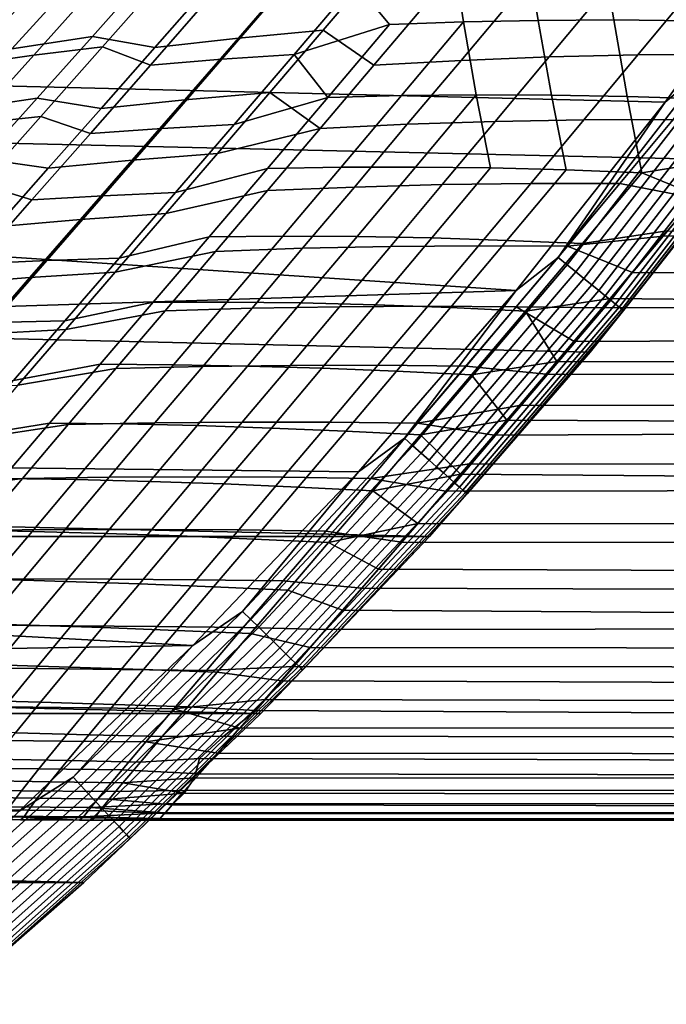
# Model space of a CAD drawing. Header units: metres. Extents: x -28 to 70, y -212 to 28.
# Tile 131 of 239: x 18.19 to 21.55, y -20.96 to -15.84. Entities that reach past the tile are written whole.
import ezdxf

# ---------------------------------------------------------------- set-up
doc = ezdxf.new("R2010")
doc.units = ezdxf.units.M
doc.layers.add('solid_10_261_102_XXX', color=7, linetype='CONTINUOUS')

msp = doc.modelspace()

# ---------------------------------------------------------------- linework, layer by layer
at = {"layer": 'solid_10_261_102_XXX'}
for points in [[(21.94552, -16.572386, -5), (-22.687424, -15.541261, -5), (-23.381018, -14.476808, -5), (22.687424, -15.541261, -5)], [(21.546267, -16.271399), (22.274723, -15.258988), (15.743198, -15.367227), (14.982368, -16.109892)], [(21.746473, -16.104317, -0.003646), (22.274723, -15.258988), (21.546267, -16.271399)], [(19.935822, -15.650538, 100.972916), (20.43961, -15.481333, 100.911186), (20.498631, -15.85404, 101.517914), (20.114014, -15.868009, 101.408737)], [(20.43961, -15.481333, 100.911186), (20.825016, -15.463299, 101.019066), (20.887249, -15.84595, 101.612221), (20.498631, -15.85404, 101.517914)], [(20.825016, -15.463299, 101.019066), (21.214722, -15.451278, 101.111412), (21.279448, -15.8437, 101.691208), (20.887249, -15.84595, 101.612221)], [(21.214722, -15.451278, 101.111412), (21.608295, -15.445252, 101.187737), (21.674797, -15.847253, 101.754417), (21.279448, -15.8437, 101.691208)], [(21.156691, -17.568279, -5), (-21.94552, -16.572386, -5), (-22.687424, -15.541261, -5), (21.94552, -16.572386, -5)], [(19.610573, -15.612009, 127.233627), (19.329432, -15.93749, 126.800285), (19.770046, -15.896045, 126.666481), (20.050312, -15.567261, 127.097153)], [(20.050312, -15.567261, 127.097153), (19.770046, -15.896045, 126.666481), (20.03377, -16.078386, 126.257515), (20.316799, -15.743554, 126.706375)], [(18.445301, -15.67106, 127.911087), (18.152786, -15.994105, 127.464355), (18.570616, -15.929144, 127.279221), (18.86105, -15.602577, 127.721306)], [(18.265701, -16.026962, 100.655853), (18.592016, -15.661941, 100.155861), (18.94957, -15.613857, 100.333992), (18.624031, -15.983322, 100.832405)], [(18.86105, -15.602577, 127.721306), (18.570616, -15.929144, 127.279221), (18.895594, -15.986402, 126.95137), (19.178001, -15.664326, 127.3881)], [(18.94957, -15.613857, 100.333992), (19.190401, -15.71359, 100.68396), (18.872946, -16.077724, 101.180641), (18.624031, -15.983322, 100.832405)], [(19.178001, -15.664326, 127.3881), (18.895594, -15.986402, 126.95137), (19.329432, -15.93749, 126.800285), (19.610573, -15.612009, 127.233627)], [(18.038561, -15.746798, 128.116669), (17.743572, -16.066307, 127.664688), (18.152786, -15.994105, 127.464355), (18.445301, -15.67106, 127.911087)], [(17.913816, -16.076401, 100.467384), (18.24122, -15.715836, 99.965309), (18.592016, -15.661941, 100.155861), (18.265701, -16.026962, 100.655853)], [(18.872946, -16.077724, 101.180641), (19.190401, -15.71359, 100.68396), (19.560373, -15.679046, 100.835381), (19.243069, -16.04748, 101.331505)], [(19.243069, -16.04748, 101.331505), (19.560373, -15.679046, 100.835381), (19.935822, -15.650538, 100.972916), (19.618349, -16.02318, 101.46907)], [(19.618349, -16.02318, 101.46907), (19.935822, -15.650538, 100.972916), (20.114014, -15.868009, 101.408737)], [(20.769091, -15.715711, 126.608696), (20.486158, -16.05361, 126.161133), (20.943247, -16.035892, 126.083443), (21.226442, -15.695139, 126.530586)], [(21.226442, -15.695139, 126.530586), (20.943247, -16.035892, 126.083443), (21.404423, -16.025126, 126.02507), (21.688238, -15.681756, 126.472702)], [(21.688238, -15.681756, 126.472702), (21.404423, -16.025126, 126.02507), (21.869085, -16.021198, 125.986649), (22.153852, -15.675478, 126.43573)], [(17.568762, -16.131557, 100.267532), (17.897566, -15.775448, 99.762917), (18.24122, -15.715836, 99.965309), (17.913816, -16.076401, 100.467384)], [(20.316799, -15.743554, 126.706375), (20.03377, -16.078386, 126.257515), (20.486158, -16.05361, 126.161133), (20.769091, -15.715711, 126.608696)], [(20.498631, -15.85404, 101.517914), (20.887249, -15.84595, 101.612221), (20.955553, -16.233606, 102.21801), (20.564747, -16.232286, 102.136353)], [(20.887249, -15.84595, 101.612221), (21.279448, -15.8437, 101.691208), (21.349218, -16.240498, 102.28466), (20.955553, -16.233606, 102.21801)], [(21.279448, -15.8437, 101.691208), (21.674797, -15.847253, 101.754417), (21.745327, -16.252897, 102.335876), (21.349218, -16.240498, 102.28466)], [(19.329432, -15.93749, 126.800285), (19.051544, -16.257675, 126.347984), (19.493002, -16.219599, 126.217186), (19.770046, -15.896045, 126.666481)], [(19.770046, -15.896045, 126.666481), (19.493002, -16.219599, 126.217186), (19.754564, -16.407417, 125.78875), (20.03377, -16.078386, 126.257515)], [(19.618349, -16.02318, 101.46907), (20.114014, -15.868009, 101.408737), (19.793383, -16.246595, 101.929688)], [(19.793383, -16.246595, 101.929688), (20.114014, -15.868009, 101.408737), (20.498631, -15.85404, 101.517914), (20.177217, -16.236595, 102.040108)], [(20.177217, -16.236595, 102.040108), (20.498631, -15.85404, 101.517914), (20.564747, -16.232286, 102.136353)], [(18.152786, -15.994105, 127.464355), (17.863331, -16.311354, 126.997208), (18.283264, -16.250122, 126.817169), (18.570616, -15.929144, 127.279221)], [(18.570616, -15.929144, 127.279221), (18.283264, -16.250122, 126.817169), (18.616461, -16.303074, 126.495308), (18.895594, -15.986402, 126.95137)], [(18.895594, -15.986402, 126.95137), (18.616461, -16.303074, 126.495308), (19.051544, -16.257675, 126.347984), (19.329432, -15.93749, 126.800285)], [(17.944118, -16.38369, 101.180084), (18.265701, -16.026962, 100.655853), (18.624031, -15.983322, 100.832405), (18.303299, -16.344614, 101.354813)], [(18.624031, -15.983322, 100.832405), (18.872946, -16.077724, 101.180641), (18.560993, -16.43334, 101.699814), (18.303299, -16.344614, 101.354813)], [(17.591055, -16.428509, 100.993958), (17.913816, -16.076401, 100.467384), (18.265701, -16.026962, 100.655853), (17.944118, -16.38369, 101.180084)], [(18.560993, -16.43334, 101.699814), (18.872946, -16.077724, 101.180641), (19.243069, -16.04748, 101.331505), (18.931332, -16.407394, 101.849907)], [(18.931332, -16.407394, 101.849907), (19.243069, -16.04748, 101.331505), (19.618349, -16.02318, 101.46907), (19.306498, -16.38726, 101.98732)], [(19.306498, -16.38726, 101.98732), (19.618349, -16.02318, 101.46907), (19.793383, -16.246595, 101.929688)], [(20.03377, -16.078386, 126.257515), (19.754564, -16.407417, 125.78875), (20.206978, -16.385656, 125.693962), (20.486158, -16.05361, 126.161133)], [(20.486158, -16.05361, 126.161133), (20.206978, -16.385656, 125.693962), (20.66371, -16.370689, 125.616943), (20.943247, -16.035892, 126.083443)], [(20.943247, -16.035892, 126.083443), (20.66371, -16.370689, 125.616943), (21.12417, -16.362379, 125.558281), (21.404423, -16.025126, 126.02507)], [(21.404423, -16.025126, 126.02507), (21.12417, -16.362379, 125.558281), (21.587767, -16.360584, 125.51857), (21.869085, -16.021198, 125.986649)], [(20.990955, -17.07741, -0.003646), (21.746473, -16.104317, -0.003646), (21.546267, -16.271399)], [(21.037071, -17.114925, -0.014544), (21.794249, -16.139696, -0.014544), (21.746473, -16.104317, -0.003646), (20.990955, -17.07741, -0.003646)], [(20.77183, -17.249088), (21.546267, -16.271399), (14.982368, -16.109892), (14.186542, -16.814932)], [(21.081827, -17.151339, -0.032535), (21.840616, -16.174034, -0.032535), (21.794249, -16.139696, -0.014544), (21.037071, -17.114925, -0.014544)], [(21.124575, -17.186117, -0.057356), (21.884903, -16.206829, -0.057356), (21.840616, -16.174034, -0.032535), (21.081827, -17.151339, -0.032535)], [(21.164686, -17.21875, -0.088645), (21.926456, -16.237602, -0.088645), (21.884903, -16.206829, -0.057356), (21.124575, -17.186117, -0.057356)], [(17.863331, -16.311354, 126.997208), (17.577877, -16.62233, 126.508087), (17.99991, -16.565008, 126.333649), (18.283264, -16.250122, 126.817169)], [(18.283264, -16.250122, 126.817169), (17.99991, -16.565008, 126.333649), (18.341444, -16.613848, 126.018524), (18.616461, -16.303074, 126.495308)], [(18.616461, -16.303074, 126.495308), (18.341444, -16.613848, 126.018524), (18.777731, -16.572048, 125.875374), (19.051544, -16.257675, 126.347984)], [(19.051544, -16.257675, 126.347984), (18.777731, -16.572048, 125.875374), (19.219975, -16.53738, 125.747955), (19.493002, -16.219599, 126.217186)], [(19.002693, -16.740452, 102.526085), (19.306498, -16.38726, 101.98732), (19.793383, -16.246595, 101.929688), (19.480326, -16.614532, 102.472244)], [(19.493002, -16.219599, 126.217186), (19.219975, -16.53738, 125.747955), (19.754564, -16.407417, 125.78875)], [(19.480326, -16.614532, 102.472244), (19.793383, -16.246595, 101.929688), (20.177217, -16.236595, 102.040108), (19.863457, -16.608278, 102.583656)], [(19.863457, -16.608278, 102.583656), (20.177217, -16.236595, 102.040108), (20.564747, -16.232286, 102.136353), (20.249964, -16.607475, 102.681641)], [(20.249964, -16.607475, 102.681641), (20.564747, -16.232286, 102.136353), (20.639437, -16.61204, 102.765793)], [(20.564747, -16.232286, 102.136353), (20.955553, -16.233606, 102.21801), (21.031469, -16.621887, 102.835732), (20.639437, -16.61204, 102.765793)], [(20.955553, -16.233606, 102.21801), (21.349218, -16.240498, 102.28466), (21.42565, -16.63693, 102.891068), (21.031469, -16.621887, 102.835732)], [(21.201576, -17.248762, -0.125945), (21.964674, -16.265905, -0.125945), (21.926456, -16.237602, -0.088645), (21.164686, -17.21875, -0.088645)], [(21.349218, -16.240498, 102.28466), (21.745327, -16.252897, 102.335876), (21.872591, -16.564007, 102.791359), (21.42565, -16.63693, 102.891068)], [(20.990955, -17.07741, -0.003646), (21.546267, -16.271399), (20.77183, -17.249088)], [(21.234705, -17.275715, -0.16871), (21.998997, -16.291323, -0.16871), (21.964674, -16.265905, -0.125945), (21.201576, -17.248762, -0.125945)], [(21.26359, -17.299213, -0.216316), (22.028921, -16.313482, -0.216316), (21.998997, -16.291323, -0.16871), (21.234705, -17.275715, -0.16871)], [(21.287807, -17.318916, -0.268066), (22.05401, -16.332062, -0.268066), (22.028921, -16.313482, -0.216316), (21.26359, -17.299213, -0.216316)], [(17.629572, -16.730202, 101.727631), (17.944118, -16.38369, 101.180084), (18.303299, -16.344614, 101.354813), (17.989735, -16.695688, 101.900131)], [(18.303299, -16.344614, 101.354813), (18.560993, -16.43334, 101.699814), (18.256853, -16.778358, 102.240257), (17.989735, -16.695688, 101.900131)], [(20.66371, -16.370689, 125.616943), (20.388632, -16.698887, 125.12986), (20.848263, -16.69285, 125.071175), (21.12417, -16.362379, 125.558281)], [(21.12417, -16.362379, 125.558281), (20.848263, -16.69285, 125.071175), (21.310675, -16.692953, 125.030396), (21.587767, -16.360584, 125.51857)], [(21.307005, -17.334536, -0.323206), (22.073898, -16.34679, -0.323206), (22.05401, -16.332062, -0.268066), (21.287807, -17.318916, -0.268066)], [(21.320902, -17.34584, -0.380929), (22.088295, -16.357452, -0.380929), (22.073898, -16.34679, -0.323206), (21.307005, -17.334536, -0.323206)], [(21.587767, -16.360584, 125.51857), (21.310675, -16.692953, 125.030396), (21.70225, -16.768997, 124.899574), (21.872952, -16.564764, 125.207527)], [(21.329294, -17.352669, -0.440391), (22.096991, -16.363892, -0.440391), (22.088295, -16.357452, -0.380929), (21.320902, -17.34584, -0.380929)], [(21.329294, -17.352669, -0.440391), (21.945471, -16.572454, -0.5), (22.096991, -16.363892, -0.440391)], [(18.256853, -16.778358, 102.240257), (18.560993, -16.43334, 101.699814), (18.931332, -16.407394, 101.849907), (18.627527, -16.756586, 102.389191)], [(18.627527, -16.756586, 102.389191), (18.931332, -16.407394, 101.849907), (19.306498, -16.38726, 101.98732), (19.002693, -16.740452, 102.526085)], [(18.951763, -16.848846, 125.257484), (19.480011, -16.730051, 125.298759), (19.754564, -16.407417, 125.78875), (19.219975, -16.53738, 125.747955)], [(19.754564, -16.407417, 125.78875), (19.480011, -16.730051, 125.298759), (19.932356, -16.711231, 125.205902), (20.206978, -16.385656, 125.693962)], [(20.206978, -16.385656, 125.693962), (19.932356, -16.711231, 125.205902), (20.388632, -16.698887, 125.12986), (20.66371, -16.370689, 125.616943)], [(17.99991, -16.565008, 126.333649), (17.721466, -16.873302, 125.827126), (18.071381, -16.918228, 125.519623), (18.341444, -16.613848, 126.018524)], [(18.777731, -16.572048, 125.875374), (18.508808, -16.880091, 125.381104), (18.951763, -16.848846, 125.257484), (19.219975, -16.53738, 125.747955)], [(21.42565, -16.63693, 102.891068), (21.872591, -16.564007, 102.791359), (21.712231, -16.75495, 103.078842)], [(20.322767, -18.526602, -5), (-21.156691, -17.568279, -5), (-21.94552, -16.572386, -5), (21.156691, -17.568279, -5)], [(18.341444, -16.613848, 126.018524), (18.071381, -16.918228, 125.519623), (18.508808, -16.880091, 125.381104), (18.777731, -16.572048, 125.875374)], [(18.709324, -17.080467, 103.083839), (19.002693, -16.740452, 102.526085), (19.480326, -16.614532, 102.472244), (19.177469, -16.969233, 103.034569)], [(19.177469, -16.969233, 103.034569), (19.480326, -16.614532, 102.472244), (19.863457, -16.608278, 102.583656), (19.560043, -16.966372, 103.146553)], [(19.560043, -16.966372, 103.146553), (19.863457, -16.608278, 102.583656), (20.249964, -16.607475, 102.681641), (19.945667, -16.968678, 103.245865)], [(19.945667, -16.968678, 103.245865), (20.249964, -16.607475, 102.681641), (20.639437, -16.61204, 102.765793), (20.333946, -16.976036, 103.332146)], [(20.333946, -16.976036, 103.332146), (20.639437, -16.61204, 102.765793), (21.031469, -16.621887, 102.835732), (20.724476, -16.988338, 103.405037)], [(21.945471, -16.572454, -0.5), (21.156681, -17.568291, -0.5), (21.156691, -17.568279, -5), (21.94552, -16.572386, -5)], [(21.329294, -17.352669, -0.440391), (21.156681, -17.568291, -0.5), (21.945471, -16.572454, -0.5)], [(20.724476, -16.988338, 103.405037), (21.031469, -16.621887, 102.835732), (21.42565, -16.63693, 102.891068), (21.116856, -17.005472, 103.464165)], [(21.116856, -17.005472, 103.464165), (21.42565, -16.63693, 102.891068), (21.712231, -16.75495, 103.078842), (21.557127, -16.939634, 103.367561)], [(17.989735, -16.695688, 101.900131), (18.256853, -16.778358, 102.240257), (17.962799, -17.110733, 102.800766), (17.685717, -17.034472, 102.467247)], [(19.480011, -16.730051, 125.298759), (19.210934, -17.045691, 124.786194), (19.663099, -17.029713, 124.695671), (19.932356, -16.711231, 125.205902)], [(19.932356, -16.711231, 125.205902), (19.663099, -17.029713, 124.695671), (20.118803, -17.019842, 124.620956), (20.388632, -16.698887, 125.12986)], [(20.388632, -16.698887, 125.12986), (20.118803, -17.019842, 124.620956), (20.577486, -17.015877, 124.562569), (20.848263, -16.69285, 125.071175)], [(20.848263, -16.69285, 125.071175), (20.577486, -17.015877, 124.562569), (21.038588, -17.017618, 124.521011), (21.310675, -16.692953, 125.030396)], [(21.310675, -16.692953, 125.030396), (21.038588, -17.017618, 124.521011), (21.536903, -16.966002, 124.590317), (21.70225, -16.768997, 124.899574)], [(17.962799, -17.110733, 102.800766), (18.256853, -16.778358, 102.240257), (18.627527, -16.756586, 102.389191), (18.333986, -17.092888, 102.94799)], [(18.333986, -17.092888, 102.94799), (18.627527, -16.756586, 102.389191), (19.002693, -16.740452, 102.526085), (18.709324, -17.080467, 103.083839)], [(18.689163, -17.153456, 124.744453), (19.210934, -17.045691, 124.786194), (19.480011, -16.730051, 125.298759), (18.951763, -16.848846, 125.257484)], [(21.70225, -16.768997, 124.899574), (21.536903, -16.966002, 124.590317), (68.738998, -16.782591, 124.878632)], [(20.77183, -17.249088), (14.186542, -16.814932), (13.357579, -17.480703)], [(21.536903, -16.966002, 124.590317), (21.376907, -17.155846, 124.27993), (68.738998, -17.304369, 124.027901), (68.738998, -16.782591, 124.878632)], [(18.508808, -16.880091, 125.381104), (18.245592, -17.18128, 124.863815), (18.689163, -17.153456, 124.744453), (18.951763, -16.848846, 125.257484)], [(18.071381, -16.918228, 125.519623), (17.807116, -17.215715, 124.9972), (18.245592, -17.18128, 124.863815), (18.508808, -16.880091, 125.381104)], [(18.428143, -17.405756, 103.659607), (18.709324, -17.080467, 103.083839), (19.177469, -16.969233, 103.034569), (18.887012, -17.308611, 103.615211)], [(18.887012, -17.308611, 103.615211), (19.177469, -16.969233, 103.034569), (19.560043, -16.966372, 103.146553), (19.269215, -17.308704, 103.727165)], [(19.269215, -17.308704, 103.727165), (19.560043, -16.966372, 103.146553), (19.945667, -16.968678, 103.245865), (19.654144, -17.313633, 103.82724)], [(19.654144, -17.313633, 103.82724), (19.945667, -16.968678, 103.245865), (20.333946, -16.976036, 103.332146), (20.04141, -17.323256, 103.9151)], [(20.04141, -17.323256, 103.9151), (20.333946, -16.976036, 103.332146), (20.724476, -16.988338, 103.405037), (20.430622, -17.337433, 103.990417)], [(20.821388, -17.35603, 104.052856), (21.116856, -17.005472, 103.464165), (21.557127, -16.939634, 103.367561), (21.261135, -17.290701, 103.948547)], [(21.038588, -17.017618, 124.521011), (21.376907, -17.155846, 124.27993), (21.536903, -16.966002, 124.590317)], [(21.557127, -16.939634, 103.367561), (54.200001, -17.154572, 103.717949), (54.200001, -17.638426, 104.572067), (21.261135, -17.290701, 103.948547)], [(19.663099, -17.029713, 124.695671), (19.400021, -17.340483, 124.161972), (19.855024, -17.332912, 124.089012), (20.118803, -17.019842, 124.620956)], [(20.118803, -17.019842, 124.620956), (19.855024, -17.332912, 124.089012), (20.312626, -17.330793, 124.031303), (20.577486, -17.015877, 124.562569)], [(20.577486, -17.015877, 124.562569), (20.312626, -17.330793, 124.031303), (20.772282, -17.333895, 123.989326), (21.038588, -17.017618, 124.521011)], [(20.430622, -17.337433, 103.990417), (20.724476, -16.988338, 103.405037), (21.116856, -17.005472, 103.464165), (20.821388, -17.35603, 104.052856)], [(21.038588, -17.017618, 124.521011), (20.772282, -17.333895, 123.989326), (21.222252, -17.338636, 123.968536), (21.376907, -17.155846, 124.27993)], [(18.05245, -17.414816, 103.525459), (18.333986, -17.092888, 102.94799), (18.709324, -17.080467, 103.083839), (18.428143, -17.405756, 103.659607)], [(18.432976, -17.450668, 124.207565), (18.948158, -17.353737, 124.249718), (19.210934, -17.045691, 124.786194), (18.689163, -17.153456, 124.744453)], [(19.210934, -17.045691, 124.786194), (18.948158, -17.353737, 124.249718), (19.400021, -17.340483, 124.161972), (19.663099, -17.029713, 124.695671)], [(20.191931, -18.015106, -0.003646), (20.990955, -17.07741, -0.003646), (20.77183, -17.249088)], [(20.23629, -18.054684, -0.014544), (21.037071, -17.114925, -0.014544), (20.990955, -17.07741, -0.003646), (20.191931, -18.015106, -0.003646)], [(17.680559, -17.429041, 103.38063), (17.962799, -17.110733, 102.800766), (18.333986, -17.092888, 102.94799), (18.05245, -17.414816, 103.525459)], [(20.279345, -18.093096, -0.032535), (21.081827, -17.151339, -0.032535), (21.037071, -17.114925, -0.014544), (20.23629, -18.054684, -0.014544)], [(17.807116, -17.215715, 124.9972), (17.549486, -17.505814, 124.449867), (17.988905, -17.475101, 124.322151), (18.245592, -17.18128, 124.863815)], [(18.245592, -17.18128, 124.863815), (17.988905, -17.475101, 124.322151), (18.432976, -17.450668, 124.207565), (18.689163, -17.153456, 124.744453)], [(20.320463, -18.129782, -0.057356), (21.124575, -17.186117, -0.057356), (21.081827, -17.151339, -0.032535), (20.279345, -18.093096, -0.032535)], [(21.376907, -17.155846, 124.27993), (21.222252, -17.338636, 123.968536), (68.738998, -17.304369, 124.027901)], [(20.359049, -18.164207, -0.088645), (21.164686, -17.21875, -0.088645), (21.124575, -17.186117, -0.057356), (20.320463, -18.129782, -0.057356)], [(20.394533, -18.195868, -0.125945), (21.201576, -17.248762, -0.125945), (21.164686, -17.21875, -0.088645), (20.359049, -18.164207, -0.088645)], [(19.953062, -18.189978), (20.77183, -17.249088), (13.357579, -17.480703), (12.497418, -18.105646)], [(20.191931, -18.015106, -0.003646), (20.77183, -17.249088), (19.953062, -18.189978)], [(20.426401, -18.2243, -0.16871), (21.234705, -17.275715, -0.16871), (21.201576, -17.248762, -0.125945), (20.394533, -18.195868, -0.125945)], [(20.454187, -18.24909, -0.216316), (21.26359, -17.299213, -0.216316), (21.234705, -17.275715, -0.16871), (20.426401, -18.2243, -0.16871)], [(18.160378, -17.71538, 104.252892), (18.428143, -17.405756, 103.659607), (18.887012, -17.308611, 103.615211), (18.610306, -17.631571, 104.21344)], [(18.610306, -17.631571, 104.21344), (18.887012, -17.308611, 103.615211), (19.269215, -17.308704, 103.727165), (18.992315, -17.634161, 104.324654)], [(18.992315, -17.634161, 104.324654), (19.269215, -17.308704, 103.727165), (19.654144, -17.313633, 103.82724), (19.37673, -17.641212, 104.424789)], [(19.400021, -17.340483, 124.161972), (19.143927, -17.642914, 123.603531), (19.598087, -17.637451, 123.532791), (19.855024, -17.332912, 124.089012)], [(19.37673, -17.641212, 104.424789), (19.654144, -17.313633, 103.82724), (20.04141, -17.323256, 103.9151), (19.763166, -17.652559, 104.51355)], [(19.855024, -17.332912, 124.089012), (19.598087, -17.637451, 123.532791), (20.054466, -17.636936, 123.476219), (20.312626, -17.330793, 124.031303)], [(19.763166, -17.652559, 104.51355), (20.04141, -17.323256, 103.9151), (20.430622, -17.337433, 103.990417), (20.151243, -17.668036, 104.59063)], [(20.312626, -17.330793, 124.031303), (20.054466, -17.636936, 123.476219), (20.512537, -17.6411, 123.434227), (20.772282, -17.333895, 123.989326)], [(20.477484, -18.269875, -0.268066), (21.287807, -17.318916, -0.268066), (21.26359, -17.299213, -0.216316), (20.454187, -18.24909, -0.216316)], [(20.495951, -18.28635, -0.323206), (21.307005, -17.334536, -0.323206), (21.287807, -17.318916, -0.268066), (20.477484, -18.269875, -0.268066)], [(20.509317, -18.298277, -0.380929), (21.320902, -17.34584, -0.380929), (21.307005, -17.334536, -0.323206), (20.495951, -18.28635, -0.323206)], [(20.772282, -17.333895, 123.989326), (20.512537, -17.6411, 123.434227), (20.92894, -17.683342, 123.343414), (21.072912, -17.514456, 123.656288)], [(20.772282, -17.333895, 123.989326), (21.072912, -17.514456, 123.656288), (21.222252, -17.338636, 123.968536)], [(20.821388, -17.35603, 104.052856), (21.261135, -17.290701, 103.948547), (20.983387, -17.61784, 104.533653)], [(21.072912, -17.514456, 123.656288), (20.92894, -17.683342, 123.343414), (68.738998, -17.783058, 123.152206), (68.738998, -17.304369, 124.027901)], [(20.983387, -17.61784, 104.533653), (21.261135, -17.290701, 103.948547), (54.200001, -17.638426, 104.572067)], [(21.222252, -17.338636, 123.968536), (21.072912, -17.514456, 123.656288), (68.738998, -17.304369, 124.027901)], [(18.184011, -17.739923, 123.645485), (18.692509, -17.653591, 123.687996), (18.948158, -17.353737, 124.249718), (18.432976, -17.450668, 124.207565)], [(18.948158, -17.353737, 124.249718), (18.692509, -17.653591, 123.687996), (19.143927, -17.642914, 123.603531), (19.400021, -17.340483, 124.161972)], [(20.151243, -17.668036, 104.59063), (20.430622, -17.337433, 103.990417), (20.821388, -17.35603, 104.052856), (20.540583, -17.687471, 104.655724)], [(20.517391, -18.305479, -0.440391), (21.329294, -17.352669, -0.440391), (21.320902, -17.34584, -0.380929), (20.509317, -18.298277, -0.380929)], [(20.517391, -18.305479, -0.440391), (21.156681, -17.568291, -0.5), (21.329294, -17.352669, -0.440391)], [(20.540583, -17.687471, 104.655724), (20.821388, -17.35603, 104.052856), (20.983387, -17.61784, 104.533653)], [(17.784161, -17.721451, 104.121201), (18.05245, -17.414816, 103.525459), (18.428143, -17.405756, 103.659607), (18.160378, -17.71538, 104.252892)], [(17.988905, -17.475101, 124.322151), (17.739576, -17.761015, 123.754753), (18.184011, -17.739923, 123.645485), (18.432976, -17.450668, 124.207565)], [(20.322767, -18.526602, -5), (-20.322767, -18.526602, -5), (-21.156691, -17.568279, -5)], [(21.156681, -17.568291, -0.5), (20.322742, -18.526632, -0.5), (20.322767, -18.526602, -5), (21.156691, -17.568279, -5)], [(20.517391, -18.305479, -0.440391), (20.322742, -18.526632, -0.5), (21.156681, -17.568291, -0.5)], [(17.907227, -18.008427, 104.863205), (18.160378, -17.71538, 104.252892), (18.610306, -17.631571, 104.21344), (18.348606, -17.93713, 104.828651)], [(18.348606, -17.93713, 104.828651), (18.610306, -17.631571, 104.21344), (18.992315, -17.634161, 104.324654), (18.730585, -17.941744, 104.938271)], [(18.692509, -17.653591, 123.687996), (18.445034, -17.944405, 123.099503), (18.895838, -17.936148, 123.018845), (19.143927, -17.642914, 123.603531)], [(18.730585, -17.941744, 104.938271), (18.992315, -17.634161, 104.324654), (19.37673, -17.641212, 104.424789), (19.114649, -17.950417, 105.037643)], [(19.143927, -17.642914, 123.603531), (18.895838, -17.936148, 123.018845), (19.348986, -17.932587, 122.950836), (19.598087, -17.637451, 123.532791)], [(19.114649, -17.950417, 105.037643), (19.37673, -17.641212, 104.424789), (19.763166, -17.652559, 104.51355), (19.500429, -17.96295, 105.126488)], [(19.598087, -17.637451, 123.532791), (19.348986, -17.932587, 122.950836), (19.803974, -17.933422, 122.895859), (20.054466, -17.636936, 123.476219)], [(20.054466, -17.636936, 123.476219), (19.803974, -17.933422, 122.895859), (20.260298, -17.938353, 122.854324), (20.512537, -17.6411, 123.434227)], [(20.512537, -17.6411, 123.434227), (20.260298, -17.938353, 122.854324), (20.790392, -17.845343, 123.030159), (20.92894, -17.683342, 123.343414)], [(20.540583, -17.687471, 104.655724), (20.983387, -17.61784, 104.533653), (20.724354, -17.921453, 105.121849)], [(20.983387, -17.61784, 104.533653), (54.200001, -17.638426, 104.572067), (54.200001, -18.079786, 105.448898), (20.724354, -17.921453, 105.121849)], [(17.943419, -18.02029, 123.056671), (18.445034, -17.944405, 123.099503), (18.692509, -17.653591, 123.687996), (18.184011, -17.739923, 123.645485)], [(19.500429, -17.96295, 105.126488), (19.763166, -17.652559, 104.51355), (20.151243, -17.668036, 104.59063), (19.887552, -17.979153, 105.204529)], [(19.887552, -17.979153, 105.204529), (20.151243, -17.668036, 104.59063), (20.540583, -17.687471, 104.655724), (20.275654, -17.998829, 105.271477)], [(20.275654, -17.998829, 105.271477), (20.540583, -17.687471, 104.655724), (20.724354, -17.921453, 105.121849)], [(20.92894, -17.683342, 123.343414), (20.790392, -17.845343, 123.030159), (68.738998, -17.783058, 123.152206)], [(20.657263, -18.000555, 122.716652), (20.529539, -18.149054, 122.403084), (68.738998, -18.217468, 122.253716), (68.738998, -17.783058, 123.152206)], [(20.790392, -17.845343, 123.030159), (20.657263, -18.000555, 122.716652), (68.738998, -17.783058, 123.152206)], [(20.260298, -17.938353, 122.854324), (20.657263, -18.000555, 122.716652), (20.790392, -17.845343, 123.030159)], [(17.669825, -18.284046, 105.490051), (17.907227, -18.008427, 104.863205), (18.348606, -17.93713, 104.828651), (18.103119, -18.224346, 105.460197)], [(17.712683, -18.290464, 122.439354), (18.207211, -18.224831, 122.482353), (18.445034, -17.944405, 123.099503), (17.943419, -18.02029, 123.056671)], [(18.103119, -18.224346, 105.460197), (18.348606, -17.93713, 104.828651), (18.730585, -17.941744, 104.938271), (18.485207, -18.230513, 105.567276)], [(18.445034, -17.944405, 123.099503), (18.207211, -18.224831, 122.482353), (18.657171, -18.218845, 122.405998), (18.895838, -17.936148, 123.018845)], [(18.485207, -18.230513, 105.567276), (18.730585, -17.941744, 104.938271), (19.114649, -17.950417, 105.037643), (18.869066, -18.240305, 105.66494)], [(18.895838, -17.936148, 123.018845), (18.657171, -18.218845, 122.405998), (19.109085, -18.216999, 122.341202), (19.348986, -17.932587, 122.950836)], [(19.348986, -17.932587, 122.950836), (19.109085, -18.216999, 122.341202), (19.562468, -18.218962, 122.288307), (19.803974, -17.933422, 122.895859)], [(19.803974, -17.933422, 122.895859), (19.562468, -18.218962, 122.288307), (20.016834, -18.224396, 122.247665), (20.260298, -17.938353, 122.854324)], [(20.260298, -17.938353, 122.854324), (20.016834, -18.224396, 122.247665), (20.529539, -18.149054, 122.403084), (20.657263, -18.000555, 122.716652)], [(20.275654, -17.998829, 105.271477), (20.724354, -17.921453, 105.121849), (20.483891, -18.201952, 105.71212)], [(20.724354, -17.921453, 105.121849), (54.200001, -18.079786, 105.448898), (54.200001, -18.477591, 106.346329), (20.483891, -18.201952, 105.71212)], [(18.869066, -18.240305, 105.66494), (19.114649, -17.950417, 105.037643), (19.500429, -17.96295, 105.126488), (19.254341, -18.2535, 105.75293)], [(19.254341, -18.2535, 105.75293), (19.500429, -17.96295, 105.126488), (19.887552, -17.979153, 105.204529), (19.640676, -18.269878, 105.830994)], [(19.640676, -18.269878, 105.830994), (19.887552, -17.979153, 105.204529), (20.275654, -17.998829, 105.271477), (20.027718, -18.289215, 105.898888)], [(20.027718, -18.289215, 105.898888), (20.275654, -17.998829, 105.271477), (20.483891, -18.201952, 105.71212)], [(19.351055, -18.915464, -0.003646), (20.191931, -18.015106, -0.003646), (19.953062, -18.189978)], [(19.393566, -18.95702, -0.014544), (20.23629, -18.054684, -0.014544), (20.191931, -18.015106, -0.003646), (19.351055, -18.915464, -0.003646)], [(19.434828, -18.997353, -0.032535), (20.279345, -18.093096, -0.032535), (20.23629, -18.054684, -0.014544), (19.393566, -18.95702, -0.014544)], [(19.474236, -19.035872, -0.057356), (20.320463, -18.129782, -0.057356), (20.279345, -18.093096, -0.032535), (19.434828, -18.997353, -0.032535)], [(19.091707, -19.092056), (19.953062, -18.189978), (12.497418, -18.105646), (11.608069, -18.688303)], [(19.511213, -19.072018, -0.088645), (20.359049, -18.164207, -0.088645), (20.320463, -18.129782, -0.057356), (19.474236, -19.035872, -0.057356)], [(20.016834, -18.224396, 122.247665), (20.407234, -18.290911, 122.089661), (20.529539, -18.149054, 122.403084)], [(20.529539, -18.149054, 122.403084), (20.407234, -18.290911, 122.089661), (68.738998, -18.217468, 122.253716)], [(19.351055, -18.915464, -0.003646), (19.953062, -18.189978), (19.091707, -19.092056)], [(19.545221, -19.105259, -0.125945), (20.394533, -18.195868, -0.125945), (20.359049, -18.164207, -0.088645), (19.511213, -19.072018, -0.088645)], [(19.575762, -19.135113, -0.16871), (20.426401, -18.2243, -0.16871), (20.394533, -18.195868, -0.125945), (19.545221, -19.105259, -0.125945)], [(20.027718, -18.289215, 105.898888), (20.483891, -18.201952, 105.71212), (20.261745, -18.459728, 106.303352)], [(20.261745, -18.459728, 106.303352), (20.483891, -18.201952, 105.71212), (54.200001, -18.477591, 106.346329)], [(17.493309, -18.54912, 121.791756), (17.98056, -18.493477, 121.834633), (18.207211, -18.224831, 122.482353), (17.712683, -18.290464, 122.439354)], [(17.874851, -18.492451, 106.107475), (18.103119, -18.224346, 105.460197), (18.485207, -18.230513, 105.567276), (18.257126, -18.499727, 106.210983)], [(18.207211, -18.224831, 122.482353), (17.98056, -18.493477, 121.834633), (18.429392, -18.48962, 121.763054), (18.657171, -18.218845, 122.405998)], [(18.257126, -18.499727, 106.210983), (18.485207, -18.230513, 105.567276), (18.869066, -18.240305, 105.66494), (18.640869, -18.510176, 106.305908)], [(18.657171, -18.218845, 122.405998), (18.429392, -18.48962, 121.763054), (18.879791, -18.489323, 121.70192), (19.109085, -18.216999, 122.341202)], [(18.640869, -18.510176, 106.305908), (18.869066, -18.240305, 105.66494), (19.254341, -18.2535, 105.75293), (19.025742, -18.523554, 106.392021)], [(19.109085, -18.216999, 122.341202), (18.879791, -18.489323, 121.70192), (19.331299, -18.492216, 121.651543), (19.562468, -18.218962, 122.288307)], [(19.025742, -18.523554, 106.392021), (19.254341, -18.2535, 105.75293), (19.640676, -18.269878, 105.830994), (19.411402, -18.53961, 106.469093)], [(19.562468, -18.218962, 122.288307), (19.331299, -18.492216, 121.651543), (19.783451, -18.497932, 121.612244), (20.016834, -18.224396, 122.247665)], [(19.60239, -19.161142, -0.216316), (20.454187, -18.24909, -0.216316), (20.426401, -18.2243, -0.16871), (19.575762, -19.135113, -0.16871)], [(19.624716, -19.182966, -0.268066), (20.477484, -18.269875, -0.268066), (20.454187, -18.24909, -0.216316), (19.60239, -19.161142, -0.216316)], [(20.016834, -18.224396, 122.247665), (19.783451, -18.497932, 121.612244), (20.178885, -18.555084, 121.463837), (20.407234, -18.290911, 122.089661)], [(20.407234, -18.290911, 122.089661), (20.178885, -18.555084, 121.463837), (68.738998, -18.606518, 121.334679), (68.738998, -18.217468, 122.253716)], [(19.411402, -18.53961, 106.469093), (19.640676, -18.269878, 105.830994), (20.027718, -18.289215, 105.898888), (19.79751, -18.5581, 106.536896)], [(19.642414, -19.200264, -0.323206), (20.495951, -18.28635, -0.323206), (20.477484, -18.269875, -0.268066), (19.624716, -19.182966, -0.268066)], [(19.655224, -19.212788, -0.380929), (20.509317, -18.298277, -0.380929), (20.495951, -18.28635, -0.323206), (19.642414, -19.200264, -0.323206)], [(19.662962, -19.22035, -0.440391), (20.517391, -18.305479, -0.440391), (20.509317, -18.298277, -0.380929), (19.655224, -19.212788, -0.380929)], [(19.662962, -19.22035, -0.440391), (20.322742, -18.526632, -0.5), (20.517391, -18.305479, -0.440391)], [(19.79751, -18.5581, 106.536896), (20.027718, -18.289215, 105.898888), (20.261745, -18.459728, 106.303352)], [(19.79751, -18.5581, 106.536896), (20.261745, -18.459728, 106.303352), (20.057438, -18.69544, 106.895035)], [(20.261745, -18.459728, 106.303352), (54.200001, -18.477591, 106.346329), (54.200001, -18.830881, 107.262199), (20.057438, -18.69544, 106.895035)], [(17.664755, -18.740719, 106.769852), (17.874851, -18.492451, 106.107475), (18.257126, -18.499727, 106.210983), (18.04723, -18.748697, 106.868698)], [(17.98056, -18.493477, 121.834633), (17.766817, -18.74869, 121.154869), (18.214178, -18.746824, 121.088501), (18.429392, -18.48962, 121.763054)], [(18.04723, -18.748697, 106.868698), (18.257126, -18.499727, 106.210983), (18.640869, -18.510176, 106.305908), (18.430883, -18.759388, 106.959801)], [(18.429392, -18.48962, 121.763054), (18.214178, -18.746824, 121.088501), (18.662739, -18.747919, 121.031479), (18.879791, -18.489323, 121.70192)], [(18.430883, -18.759388, 106.959801), (18.640869, -18.510176, 106.305908), (19.025742, -18.523554, 106.392021), (18.81539, -18.772524, 107.042938)], [(18.879791, -18.489323, 121.70192), (18.662739, -18.747919, 121.031479), (19.112057, -18.751574, 120.984062), (19.331299, -18.492216, 121.651543)], [(19.331299, -18.492216, 121.651543), (19.112057, -18.751574, 120.984062), (19.561695, -18.757391, 120.946541), (19.783451, -18.497932, 121.612244)], [(19.783451, -18.497932, 121.612244), (19.561695, -18.757391, 120.946541), (19.971313, -18.794249, 120.83931), (20.178885, -18.555084, 121.463837)], [(19.445427, -19.445444, -5), (-19.445427, -19.445444, -5), (-20.322767, -18.526602, -5)], [(20.322767, -18.526602, -5), (19.445427, -19.445444, -5), (-20.322767, -18.526602, -5)], [(18.81539, -18.772524, 107.042938), (19.025742, -18.523554, 106.392021), (19.411402, -18.53961, 106.469093), (19.200426, -18.78783, 107.11792)], [(19.200426, -18.78783, 107.11792), (19.411402, -18.53961, 106.469093), (19.79751, -18.5581, 106.536896), (19.585669, -18.805038, 107.184532)], [(20.322742, -18.526632, -0.5), (19.445435, -19.445438, -0.5), (19.445427, -19.445444, -5), (20.322767, -18.526602, -5)], [(19.662962, -19.22035, -0.440391), (19.445435, -19.445438, -0.5), (20.322742, -18.526632, -0.5)], [(19.79751, -18.5581, 106.536896), (20.057438, -18.69544, 106.895035), (19.870859, -18.909683, 107.486633), (19.585669, -18.805038, 107.184532)], [(20.178885, -18.555084, 121.463837), (19.971313, -18.794249, 120.83931), (68.738998, -18.949236, 120.397377), (68.738998, -18.606518, 121.334679)], [(19.091707, -19.092056), (11.608069, -18.688303), (10.69161, -19.227308)], [(20.057438, -18.69544, 106.895035), (54.200001, -18.830881, 107.262199), (54.200001, -19.138807, 108.194305), (19.870859, -18.909683, 107.486633)], [(17.766817, -18.74869, 121.154869), (17.568708, -18.987602, 120.44381), (18.01425, -18.98756, 120.383118), (18.214178, -18.746824, 121.088501)], [(17.856401, -18.976736, 107.539742), (18.04723, -18.748697, 106.868698), (18.430883, -18.759388, 106.959801), (18.239922, -18.987303, 107.625854)], [(18.214178, -18.746824, 121.088501), (18.01425, -18.98756, 120.383118), (18.46063, -18.989878, 120.33065), (18.662739, -18.747919, 121.031479)], [(18.239922, -18.987303, 107.625854), (18.430883, -18.759388, 106.959801), (18.81539, -18.772524, 107.042938), (18.624035, -18.99983, 107.704865)], [(18.662739, -18.747919, 121.031479), (18.46063, -18.989878, 120.33065), (18.907436, -18.994125, 120.286667), (19.112057, -18.751574, 120.984062)], [(19.112057, -18.751574, 120.984062), (18.907436, -18.994125, 120.286667), (19.354259, -18.99988, 120.251396), (19.561695, -18.757391, 120.946541)], [(19.561695, -18.757391, 120.946541), (19.354259, -18.99988, 120.251396), (19.783846, -19.009567, 120.215813), (19.971313, -18.794249, 120.83931)], [(18.624035, -18.99983, 107.704865), (18.81539, -18.772524, 107.042938), (19.200426, -18.78783, 107.11792), (19.008438, -19.014027, 107.776581)], [(19.008438, -19.014027, 107.776581), (19.200426, -18.78783, 107.11792), (19.585669, -18.805038, 107.184532), (19.392824, -19.0296, 107.840828)], [(19.585669, -18.805038, 107.184532), (19.870859, -18.909683, 107.486633), (19.702143, -19.103218, 108.078255), (19.392824, -19.0296, 107.840828)], [(19.971313, -18.794249, 120.83931), (19.783846, -19.009567, 120.215813), (68.738998, -18.949236, 120.397377)], [(18.470072, -19.776617, -0.003646), (19.351055, -18.915464, -0.003646), (19.091707, -19.092056)], [(18.510647, -19.820065, -0.014544), (19.393566, -18.95702, -0.014544), (19.351055, -18.915464, -0.003646), (18.470072, -19.776617, -0.003646)], [(19.702143, -19.103218, 108.078255), (19.870859, -18.909683, 107.486633), (54.200001, -19.138807, 108.194305)], [(18.55003, -19.862232, -0.032535), (19.434828, -18.997353, -0.032535), (19.393566, -18.95702, -0.014544), (18.510647, -19.820065, -0.014544)], [(19.783846, -19.009567, 120.215813), (19.615837, -19.202047, 119.592972), (68.738998, -19.244774, 119.444145), (68.738998, -18.949236, 120.397377)], [(17.685472, -19.183167, 108.223366), (17.856401, -18.976736, 107.539742), (18.239922, -18.987303, 107.625854), (18.068733, -19.19331, 108.303337)], [(18.01425, -18.98756, 120.383118), (17.832636, -19.208553, 119.648315), (18.276499, -19.211901, 119.600922), (18.46063, -18.989878, 120.33065)], [(18.068733, -19.19331, 108.303337), (18.239922, -18.987303, 107.625854), (18.624035, -18.99983, 107.704865), (18.452343, -19.204945, 108.377045)], [(18.46063, -18.989878, 120.33065), (18.276499, -19.211901, 119.600922), (18.720476, -19.21657, 119.560867), (18.907436, -18.994125, 120.286667)], [(18.452343, -19.204945, 108.377045), (18.624035, -18.99983, 107.704865), (19.008438, -19.014027, 107.776581), (18.836018, -19.217758, 108.444321)], [(18.587643, -19.902506, -0.057356), (19.474236, -19.035872, -0.057356), (19.434828, -18.997353, -0.032535), (18.55003, -19.862232, -0.032535)], [(18.907436, -18.994125, 120.286667), (18.720476, -19.21657, 119.560867), (19.164185, -19.222109, 119.528381), (19.354259, -18.99988, 120.251396)], [(18.836018, -19.217758, 108.444321), (19.008438, -19.014027, 107.776581), (19.392824, -19.0296, 107.840828), (19.219469, -19.231445, 108.505013)], [(19.354259, -18.99988, 120.251396), (19.164185, -19.222109, 119.528381), (19.615837, -19.202047, 119.592972), (19.783846, -19.009567, 120.215813)], [(18.622938, -19.940298, -0.088645), (19.511213, -19.072018, -0.088645), (19.474236, -19.035872, -0.057356), (18.587643, -19.902506, -0.057356)], [(18.655397, -19.975054, -0.125945), (19.545221, -19.105259, -0.125945), (19.511213, -19.072018, -0.088645), (18.622938, -19.940298, -0.088645)], [(19.392824, -19.0296, 107.840828), (19.702143, -19.103218, 108.078255), (19.552507, -19.276766, 108.670242), (19.219469, -19.231445, 108.505013)], [(18.189608, -19.953398), (19.091707, -19.092056), (10.69161, -19.227308), (9.750185, -19.721405)], [(18.470072, -19.776617, -0.003646), (19.091707, -19.092056), (18.189608, -19.953398)], [(18.684547, -20.006266, -0.16871), (19.575762, -19.135113, -0.16871), (19.545221, -19.105259, -0.125945), (18.655397, -19.975054, -0.125945)], [(19.702143, -19.103218, 108.078255), (54.200001, -19.138807, 108.194305), (54.200001, -19.400625, 109.140396), (19.552507, -19.276766, 108.670242)], [(18.709965, -20.03348, -0.216316), (19.60239, -19.161142, -0.216316), (19.575762, -19.135113, -0.16871), (18.684547, -20.006266, -0.16871)], [(18.731274, -20.056297, -0.268066), (19.624716, -19.182966, -0.268066), (19.60239, -19.161142, -0.216316), (18.709965, -20.03348, -0.216316)], [(17.832636, -19.208553, 119.648315), (17.672325, -19.406567, 118.885727), (18.113335, -19.41073, 118.843918), (18.276499, -19.211901, 119.600922)], [(17.918032, -19.376816, 108.991516), (18.068733, -19.19331, 108.303337), (18.452343, -19.204945, 108.377045), (18.300932, -19.387362, 109.058769)], [(18.276499, -19.211901, 119.600922), (18.113335, -19.41073, 118.843918), (18.554167, -19.415644, 118.808357), (18.720476, -19.21657, 119.560867)], [(18.300932, -19.387362, 109.058769), (18.452343, -19.204945, 108.377045), (18.836018, -19.217758, 108.444321), (18.683689, -19.398628, 109.120445)], [(18.720476, -19.21657, 119.560867), (18.554167, -19.415644, 118.808357), (18.994471, -19.420834, 118.779221), (19.164185, -19.222109, 119.528381)], [(18.683689, -19.398628, 109.120445), (18.836018, -19.217758, 108.444321), (19.219469, -19.231445, 108.505013), (19.066038, -19.410292, 109.176407)], [(18.748165, -20.074383, -0.323206), (19.642414, -19.200264, -0.323206), (19.624716, -19.182966, -0.268066), (18.731274, -20.056297, -0.268066)], [(18.760393, -20.087477, -0.380929), (19.655224, -19.212788, -0.380929), (19.642414, -19.200264, -0.323206), (18.748165, -20.074383, -0.323206)], [(18.767778, -20.095383, -0.440391), (19.662962, -19.22035, -0.440391), (19.655224, -19.212788, -0.380929), (18.760393, -20.087477, -0.380929)], [(18.767778, -20.095383, -0.440391), (19.445435, -19.445438, -0.5), (19.662962, -19.22035, -0.440391)], [(18.994471, -19.420834, 118.779221), (19.466532, -19.372873, 118.969086), (19.615837, -19.202047, 119.592972), (19.164185, -19.222109, 119.528381)], [(19.615837, -19.202047, 119.592972), (19.466532, -19.372873, 118.969086), (68.738998, -19.49239, 118.477356), (68.738998, -19.244774, 119.444145)], [(19.219469, -19.231445, 108.505013), (19.552507, -19.276766, 108.670242), (19.420248, -19.430737, 109.26223), (19.066038, -19.410292, 109.176407)], [(19.552507, -19.276766, 108.670242), (54.200001, -19.400625, 109.140396), (54.200001, -19.615705, 110.09819), (19.420248, -19.430737, 109.26223)], [(17.788525, -19.537228, 109.689651), (17.918032, -19.376816, 108.991516), (18.300932, -19.387362, 109.058769), (18.170416, -19.546581, 109.749321)], [(18.994471, -19.420834, 118.779221), (19.335577, -19.522419, 118.344551), (19.466532, -19.372873, 118.969086)], [(19.466532, -19.372873, 118.969086), (19.335577, -19.522419, 118.344551), (68.738998, -19.49239, 118.477356)], [(18.113335, -19.41073, 118.843918), (17.973612, -19.583679, 118.063713), (18.410967, -19.588684, 118.033173), (18.554167, -19.415644, 118.808357)], [(18.170416, -19.546581, 109.749321), (18.300932, -19.387362, 109.058769), (18.683689, -19.398628, 109.120445), (18.551973, -19.556234, 109.804253)], [(18.554167, -19.415644, 118.808357), (18.410967, -19.588684, 118.033173), (18.847555, -19.593431, 118.007942), (18.994471, -19.420834, 118.779221)], [(18.551973, -19.556234, 109.804253), (18.683689, -19.398628, 109.120445), (19.066038, -19.410292, 109.176407), (18.932957, -19.565853, 109.854317)], [(18.994471, -19.420834, 118.779221), (18.847555, -19.593431, 118.007942), (19.335577, -19.522419, 118.344551)], [(18.932957, -19.565853, 109.854317), (19.066038, -19.410292, 109.176407), (19.420248, -19.430737, 109.26223), (19.254381, -19.563955, 109.846489)], [(19.254381, -19.563955, 109.846489), (19.420248, -19.430737, 109.26223), (54.200001, -19.615705, 110.09819)], [(18.526625, -20.322748, -5), (-18.526625, -20.322748, -5), (-19.445427, -19.445444, -5)], [(19.445427, -19.445444, -5), (18.526625, -20.322748, -5), (-19.445427, -19.445444, -5)], [(19.445435, -19.445438, -0.5), (18.526628, -20.322746, -0.5), (18.526625, -20.322748, -5), (19.445427, -19.445444, -5)], [(18.767778, -20.095383, -0.440391), (18.526628, -20.322746, -0.5), (19.445435, -19.445438, -0.5)], [(18.847555, -19.593431, 118.007942), (19.222666, -19.651037, 117.719772), (19.335577, -19.522419, 118.344551)], [(19.335577, -19.522419, 118.344551), (19.222666, -19.651037, 117.719772), (68.738998, -19.691473, 117.49942), (68.738998, -19.49239, 118.477356)], [(17.973612, -19.583679, 118.063713), (17.859438, -19.72847, 117.266098), (18.29294, -19.733454, 117.241051), (18.410967, -19.588684, 118.033173)], [(18.061312, -19.682163, 110.447556), (18.170416, -19.546581, 109.749321), (18.551973, -19.556234, 109.804253), (18.441292, -19.690239, 110.494713)], [(18.441292, -19.690239, 110.494713), (18.551973, -19.556234, 109.804253), (18.932957, -19.565853, 109.854317), (18.820547, -19.697897, 110.537849)], [(18.820547, -19.697897, 110.537849), (18.932957, -19.565853, 109.854317), (19.254381, -19.563955, 109.846489), (19.126572, -19.679558, 110.434189)], [(19.254381, -19.563955, 109.846489), (54.200001, -19.615705, 110.09819), (54.200001, -19.783529, 111.065392), (19.126572, -19.679558, 110.434189)], [(18.410967, -19.588684, 118.033173), (18.29294, -19.733454, 117.241051), (18.725468, -19.737728, 117.220222), (18.847555, -19.593431, 118.007942)], [(18.847555, -19.593431, 118.007942), (18.725468, -19.737728, 117.220222), (19.127506, -19.758938, 117.095863), (19.222666, -19.651037, 117.719772)], [(17.974039, -19.79373, 111.151924), (18.061312, -19.682163, 110.447556), (18.441292, -19.690239, 110.494713), (18.351961, -19.800354, 111.190498)], [(18.729027, -19.806248, 111.225861), (18.820547, -19.697897, 110.537849), (19.126572, -19.679558, 110.434189), (19.100788, -19.779078, 111.035522)], [(19.100788, -19.779078, 111.035522), (19.126572, -19.679558, 110.434189), (54.200001, -19.783529, 111.065392)], [(19.222666, -19.651037, 117.719772), (19.127506, -19.758938, 117.095863), (68.738998, -19.841522, 116.512764), (68.738998, -19.691473, 117.49942)], [(17.859438, -19.72847, 117.266098), (17.772896, -19.842838, 116.456909), (18.202139, -19.847736, 116.437767), (18.29294, -19.733454, 117.241051)], [(18.29294, -19.733454, 117.241051), (18.202139, -19.847736, 116.437767), (18.63022, -19.851562, 116.421776), (18.725468, -19.737728, 117.220222)], [(18.351961, -19.800354, 111.190498), (18.441292, -19.690239, 110.494713), (18.820547, -19.697897, 110.537849), (18.729027, -19.806248, 111.225861)], [(18.725468, -19.737728, 117.220222), (18.63022, -19.851562, 116.421776), (19.050005, -19.846466, 116.473412), (19.127506, -19.758938, 117.095863)], [(17.550806, -20.596781, -0.003646), (18.470072, -19.776617, -0.003646), (18.189608, -19.953398)], [(17.589363, -20.642029, -0.014544), (18.510647, -19.820065, -0.014544), (18.470072, -19.776617, -0.003646), (17.550806, -20.596781, -0.003646)], [(18.729027, -19.806248, 111.225861), (19.100788, -19.779078, 111.035522), (19.047039, -19.859116, 111.630287)], [(19.100788, -19.779078, 111.035522), (54.200001, -19.783529, 111.065392), (54.200001, -19.903694, 112.039658), (19.047039, -19.859116, 111.630287)], [(19.127506, -19.758938, 117.095863), (19.050005, -19.846466, 116.473412), (68.738998, -19.841522, 116.512764)], [(17.626785, -20.685946, -0.032535), (18.55003, -19.862232, -0.032535), (18.510647, -19.820065, -0.014544), (17.589363, -20.642029, -0.014544)], [(17.909008, -19.880903, 111.860863), (17.974039, -19.79373, 111.151924), (18.351961, -19.800354, 111.190498), (18.284296, -19.886303, 111.890236)], [(18.284296, -19.886303, 111.890236), (18.351961, -19.800354, 111.190498), (18.729027, -19.806248, 111.225861), (18.658609, -19.890724, 111.917221)], [(18.658609, -19.890724, 111.917221), (18.729027, -19.806248, 111.225861), (19.047039, -19.859116, 111.630287)], [(19.050005, -19.846466, 116.473412), (18.990053, -19.913984, 115.85289), (68.738998, -19.942167, 115.519859), (68.738998, -19.841522, 116.512764)], [(17.662525, -20.72789, -0.057356), (18.587643, -19.902506, -0.057356), (18.55003, -19.862232, -0.032535), (17.626785, -20.685946, -0.032535)], [(17.772896, -19.842838, 116.456909), (17.715487, -19.925186, 115.640884), (18.140039, -19.929964, 115.627968), (18.202139, -19.847736, 116.437767)], [(17.866554, -19.943386, 112.572823), (17.909008, -19.880903, 111.860863), (18.284296, -19.886303, 111.890236), (18.238558, -19.947859, 112.592606)], [(18.202139, -19.847736, 116.437767), (18.140039, -19.929964, 115.627968), (18.563269, -19.933418, 115.617157), (18.63022, -19.851562, 116.421776)], [(18.238558, -19.947859, 112.592606), (18.284296, -19.886303, 111.890236), (18.658609, -19.890724, 111.917221), (18.60948, -19.951181, 112.610786)], [(18.563269, -19.933418, 115.617157), (18.990053, -19.913984, 115.85289), (19.050005, -19.846466, 116.473412), (18.63022, -19.851562, 116.421776)], [(18.658609, -19.890724, 111.917221), (18.984871, -19.920753, 112.221367), (18.946302, -19.96479, 112.813766), (18.60948, -19.951181, 112.610786)], [(18.658609, -19.890724, 111.917221), (19.047039, -19.859116, 111.630287), (18.984871, -19.920753, 112.221367)], [(19.047039, -19.859116, 111.630287), (54.200001, -19.903694, 112.039658), (54.200001, -19.975908, 113.018646), (18.984871, -19.920753, 112.221367)], [(17.696064, -20.767248, -0.088645), (18.622938, -19.940298, -0.088645), (18.587643, -19.902506, -0.057356), (17.662525, -20.72789, -0.057356)], [(17.726908, -20.803446, -0.125945), (18.655397, -19.975054, -0.125945), (18.622938, -19.940298, -0.088645), (17.696064, -20.767248, -0.088645)], [(17.846857, -19.981035, 113.286354), (17.866554, -19.943386, 112.572823), (18.238558, -19.947859, 112.592606), (18.214905, -19.984901, 113.296295)], [(18.140039, -19.929964, 115.627968), (18.107178, -19.979639, 114.814491), (18.525141, -19.982819, 114.809059), (18.563269, -19.933418, 115.617157)], [(18.563269, -19.933418, 115.617157), (18.525141, -19.982819, 114.809059), (18.947395, -19.961895, 115.234009)], [(18.563269, -19.933418, 115.617157), (18.947395, -19.961895, 115.234009), (18.990053, -19.913984, 115.85289)], [(18.947395, -19.961895, 115.234009), (18.922003, -19.990501, 114.616318), (68.738998, -19.993156, 114.52317), (68.738998, -19.942167, 115.519859)], [(18.946302, -19.96479, 112.813766), (18.984871, -19.920753, 112.221367), (54.200001, -19.975908, 113.018646)], [(18.990053, -19.913984, 115.85289), (18.947395, -19.961895, 115.234009), (68.738998, -19.942167, 115.519859)], [(17.754608, -20.835953, -0.16871), (18.684547, -20.006266, -0.16871), (18.655397, -19.975054, -0.125945), (17.726908, -20.803446, -0.125945)], [(18.214905, -19.984901, 113.296295), (18.196379, -19.997183, 114), (18.086573, -19.996195, 114), (17.846857, -19.981035, 113.286354)], [(18.107178, -19.979639, 114.814491), (18.086573, -19.996195, 114), (18.196379, -19.997183, 114), (18.525141, -19.982819, 114.809059)], [(18.196379, -19.997183, 114), (18.503397, -19.999321, 114), (18.525141, -19.982819, 114.809059)], [(18.214905, -19.984901, 113.296295), (18.503397, -19.999321, 114), (18.196379, -19.997183, 114)], [(18.214905, -19.984901, 113.296295), (18.238558, -19.947859, 112.592606), (18.60948, -19.951181, 112.610786), (18.581776, -19.987528, 113.305428)], [(18.581776, -19.987528, 113.305428), (18.564123, -19.999622, 114), (18.503397, -19.999321, 114), (18.214905, -19.984901, 113.296295)], [(18.525141, -19.982819, 114.809059), (18.503397, -19.999321, 114), (18.564123, -19.999622, 114), (18.922003, -19.990501, 114.616318)], [(18.525141, -19.982819, 114.809059), (18.922003, -19.990501, 114.616318), (18.947395, -19.961895, 115.234009)], [(18.564123, -19.999622, 114), (18.581776, -19.987528, 113.305428), (18.922729, -19.991201, 113.406792), (18.913849, -20, 114)], [(18.564123, -19.999622, 114), (18.913849, -20, 114), (18.922003, -19.990501, 114.616318)], [(18.60948, -19.951181, 112.610786), (18.946302, -19.96479, 112.813766), (18.922729, -19.991201, 113.406792), (18.581776, -19.987528, 113.305428)], [(18.922003, -19.990501, 114.616318), (18.913849, -20, 114), (54.200001, -20, 114), (68.738998, -19.993156, 114.52317)], [(18.913849, -20, 114), (18.922729, -19.991201, 113.406792), (54.200001, -20, 114)], [(18.946302, -19.96479, 112.813766), (54.200001, -19.975908, 113.018646), (54.200001, -20, 114), (18.922729, -19.991201, 113.406792)], [(17.778759, -20.864294, -0.216316), (18.709965, -20.03348, -0.216316), (18.684547, -20.006266, -0.16871), (17.754608, -20.835953, -0.16871)], [(17.799007, -20.888058, -0.268066), (18.731274, -20.056297, -0.268066), (18.709965, -20.03348, -0.216316), (17.778759, -20.864294, -0.216316)], [(17.815058, -20.906895, -0.323206), (18.748165, -20.074383, -0.323206), (18.731274, -20.056297, -0.268066), (17.799007, -20.888058, -0.268066)], [(17.826677, -20.92053, -0.380929), (18.760393, -20.087477, -0.380929), (18.748165, -20.074383, -0.323206), (17.815058, -20.906895, -0.323206)], [(17.833694, -20.928766, -0.440391), (18.767778, -20.095383, -0.440391), (18.760393, -20.087477, -0.380929), (17.826677, -20.92053, -0.380929)], [(17.833694, -20.928766, -0.440391), (18.526628, -20.322746, -0.5), (18.767778, -20.095383, -0.440391)], [(18.526625, -20.322748, -5), (17.568239, -21.156721, -5), (-18.526625, -20.322748, -5)], [(18.526628, -20.322746, -0.5), (17.568285, -21.156687, -0.5), (17.568239, -21.156721, -5), (18.526625, -20.322748, -5)], [(17.833694, -20.928766, -0.440391), (17.568285, -21.156687, -0.5), (18.526628, -20.322746, -0.5)]]:
    msp.add_3dface(points, dxfattribs=at)

doc.saveas('drawing.dxf')
